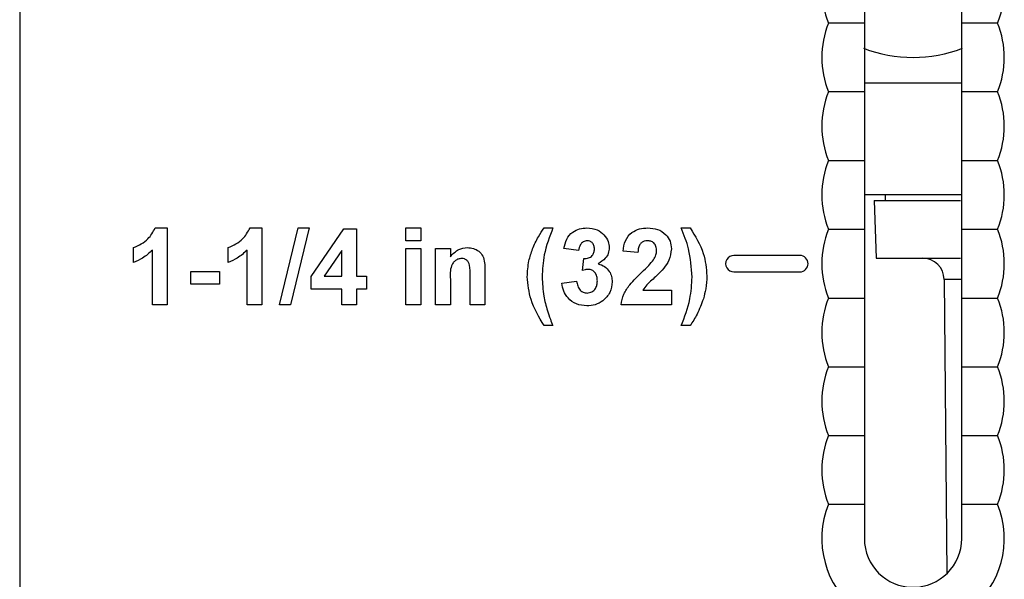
# Model space of a CAD drawing. Header units: inches. Extents: x 0.3 to 33.8, y 0.2 to 21.7.
# Tile 57 of 209: x 13.1 to 13.458, y 9.367 to 9.57. Entities that reach past the tile are written whole.
import ezdxf

# ---------------------------------------------------------------- set-up
doc = ezdxf.new("R2010")
doc.units = ezdxf.units.IN
doc.header["$MEASUREMENT"] = 0

msp = doc.modelspace()

# ---------------------------------------------------------------- linework, layer by layer
at = {"color": 7, "linetype": 'Continuous', "lineweight": 25}
for p, q in [((13.10013317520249, 9.756710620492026), (13.10013317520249, 9.306710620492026)), ((13.4558901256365, 9.569210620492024), (13.44283317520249, 9.569210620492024)), ((13.40743317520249, 9.547458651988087), (13.44283317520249, 9.547458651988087)), ((13.4558901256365, 9.544210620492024), (13.44283317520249, 9.544210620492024)), ((13.39437622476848, 9.519210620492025), (13.40743317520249, 9.519210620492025)), ((13.44283317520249, 9.506710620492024), (13.40743317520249, 9.506710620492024)), ((13.41497788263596, 9.506710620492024), (13.41497788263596, 9.504710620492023)), ((13.41104087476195, 9.504710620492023), (13.41177421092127, 9.483710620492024)), ((13.41104087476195, 9.504710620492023), (13.44245438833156, 9.504710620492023)), ((13.14946041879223, 9.494710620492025), (13.15377932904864, 9.494710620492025)), ((13.15377932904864, 9.494710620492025), (13.15377932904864, 9.466710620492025)), ((13.18392195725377, 9.494710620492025), (13.18824086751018, 9.494710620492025)), ((13.18824086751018, 9.494710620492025), (13.18824086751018, 9.466710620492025)), ((13.19459022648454, 9.466710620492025), (13.20141634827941, 9.494710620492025)), ((13.20547163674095, 9.494710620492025), (13.19865112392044, 9.466710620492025)), ((13.20141634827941, 9.494710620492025), (13.20547163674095, 9.494710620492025)), ((13.2061895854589, 9.477104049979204), (13.2180301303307, 9.494351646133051)), ((13.2180301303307, 9.494351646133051), (13.22270240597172, 9.494351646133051)), ((13.22270240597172, 9.494351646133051), (13.22270240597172, 9.477120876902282)), ((13.24065112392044, 9.494710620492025), (13.24603573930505, 9.494710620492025)), ((13.24065112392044, 9.490043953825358), (13.24065112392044, 9.494710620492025)), ((13.24603573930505, 9.494710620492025), (13.24603573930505, 9.490043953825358)), ((13.29090753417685, 9.494710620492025), (13.29413830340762, 9.494710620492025)), ((13.34080497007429, 9.494710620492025), (13.34403573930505, 9.494710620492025)), ((13.39437622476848, 9.494210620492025), (13.40743317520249, 9.494210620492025)), ((13.24603573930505, 9.490043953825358), (13.24065112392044, 9.490043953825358)), ((13.14157420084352, 9.482146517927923), (13.14157420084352, 9.487531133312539)), ((13.14839471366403, 9.466710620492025), (13.14839471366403, 9.48664491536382)), ((13.17603573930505, 9.482146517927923), (13.17603573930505, 9.487531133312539)), ((13.18285625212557, 9.466710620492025), (13.18285625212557, 9.48664491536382)), ((13.2173177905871, 9.486442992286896), (13.21091795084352, 9.477120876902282)), ((13.2173177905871, 9.477120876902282), (13.2173177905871, 9.486442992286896)), ((13.24065112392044, 9.487172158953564), (13.24603573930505, 9.487172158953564)), ((13.24065112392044, 9.466710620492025), (13.24065112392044, 9.487172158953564)), ((13.24603573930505, 9.487172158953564), (13.24603573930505, 9.466710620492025)), ((13.25142035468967, 9.487172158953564), (13.25680497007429, 9.487172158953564)), ((13.25142035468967, 9.466710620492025), (13.25142035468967, 9.487172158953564)), ((13.25680497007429, 9.487172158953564), (13.25680497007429, 9.484221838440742)), ((13.30347163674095, 9.486454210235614), (13.29808702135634, 9.487261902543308)), ((13.32501009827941, 9.485736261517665), (13.3196254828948, 9.48626350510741)), ((13.30490753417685, 9.479235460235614), (13.30541234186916, 9.48358241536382)), ((13.38393317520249, 9.484710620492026), (13.35993317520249, 9.484710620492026)), ((13.41177421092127, 9.483710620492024), (13.4424531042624, 9.483710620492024)), ((13.16239471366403, 9.478915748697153), (13.17280497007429, 9.478915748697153)), ((13.16239471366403, 9.474249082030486), (13.16239471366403, 9.478915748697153)), ((13.17280497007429, 9.478915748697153), (13.17280497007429, 9.474249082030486)), ((13.26936907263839, 9.47936446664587), (13.26936907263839, 9.466710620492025)), ((13.35993317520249, 9.478710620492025), (13.38393317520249, 9.478710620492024)), ((13.2061895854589, 9.472454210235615), (13.2061895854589, 9.477104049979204)), ((13.21091795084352, 9.477120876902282), (13.2173177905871, 9.477120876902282)), ((13.22270240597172, 9.477120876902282), (13.22629214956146, 9.477120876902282)), ((13.22629214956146, 9.477120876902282), (13.22629214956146, 9.472454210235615)), ((13.25680497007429, 9.47602712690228), (13.25680497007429, 9.466710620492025)), ((13.26398445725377, 9.466710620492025), (13.26398445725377, 9.477210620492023)), ((13.29736907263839, 9.474664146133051), (13.302753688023, 9.47532600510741)), ((13.43643744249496, 9.475905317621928), (13.437371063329, 9.3689229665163)), ((13.44278531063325, 9.475905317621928), (13.43643744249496, 9.475905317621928)), ((13.17280497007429, 9.474249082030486), (13.16239471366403, 9.474249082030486)), ((13.2173177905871, 9.472454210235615), (13.2061895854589, 9.472454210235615)), ((13.2173177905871, 9.466710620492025), (13.2173177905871, 9.472454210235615)), ((13.22629214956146, 9.472454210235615), (13.22270240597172, 9.472454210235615)), ((13.22270240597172, 9.472454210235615), (13.22270240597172, 9.466710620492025)), ((13.32681057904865, 9.47209523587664), (13.33721522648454, 9.47209523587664)), ((13.33721522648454, 9.47209523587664), (13.33721522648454, 9.466710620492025)), ((13.39437622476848, 9.469210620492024), (13.40743317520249, 9.469210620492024)), ((13.15377932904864, 9.466710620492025), (13.14839471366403, 9.466710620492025)), ((13.18824086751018, 9.466710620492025), (13.18285625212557, 9.466710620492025)), ((13.19865112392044, 9.466710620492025), (13.19459022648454, 9.466710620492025)), ((13.22270240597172, 9.466710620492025), (13.2173177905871, 9.466710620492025)), ((13.24603573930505, 9.466710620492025), (13.24065112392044, 9.466710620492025)), ((13.25680497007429, 9.466710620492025), (13.25142035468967, 9.466710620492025)), ((13.26936907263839, 9.466710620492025), (13.26398445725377, 9.466710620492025)), ((13.33721522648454, 9.466710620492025), (13.31890753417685, 9.466710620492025)), ((13.29413830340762, 9.459172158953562), (13.29090753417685, 9.459172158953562)), ((13.34403573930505, 9.459172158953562), (13.34080497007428, 9.459172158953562)), ((13.39437622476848, 9.444210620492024), (13.40743317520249, 9.444210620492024)), ((13.39437622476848, 9.419210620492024), (13.40743317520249, 9.419210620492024)), ((13.39437622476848, 9.394210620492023), (13.40743317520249, 9.394210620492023))]:
    msp.add_line(p, q, dxfattribs=at)
for centre, radius, start, end in [((13.42513317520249, 9.581710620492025), 0.03320000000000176, 157.8825750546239, 202.1174249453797), ((13.42513317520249, 9.581710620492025), 0.03319999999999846, 337.8825750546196, 22.11742494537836), ((13.42513317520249, 9.556710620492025), 0.03320000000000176, 157.8825750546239, 202.1174249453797), ((13.42513317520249, 9.556710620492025), 0.03319999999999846, 337.8825750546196, 22.11742494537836), ((13.42513317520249, 9.606710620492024), 0.04999999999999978, 248.8451100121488, 291.15868768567), ((13.42513317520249, 9.531710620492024), 0.03320000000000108, 157.8825750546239, 202.1174249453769), ((13.42513317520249, 9.531710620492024), 0.03319999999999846, 337.8825750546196, 22.11742494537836), ((13.42513317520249, 9.506710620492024), 0.03320000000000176, 157.8825750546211, 202.1174249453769), ((13.42513317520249, 9.506710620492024), 0.03319999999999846, 337.8825750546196, 22.11742494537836), ((13.42513317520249, 9.481710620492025), 0.03320000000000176, 157.8825750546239, 202.1174249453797), ((13.42513317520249, 9.481710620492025), 0.03319999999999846, 337.8825750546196, 22.11742494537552), ((13.35993317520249, 9.481710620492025), 0.003000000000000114, 90, 270.0000000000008), ((13.38393317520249, 9.481710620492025), 0.00300000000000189, 270.0000000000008, 90), ((13.42856372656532, 9.475836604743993), 0.007874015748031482, 0.4999999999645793, 90), ((13.42513317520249, 9.456710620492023), 0.03320000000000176, 157.8825750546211, 202.1174249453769), ((13.42513317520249, 9.456710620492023), 0.03319999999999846, 337.8825750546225, 22.1174249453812), ((13.42513317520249, 9.431710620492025), 0.03320000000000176, 157.8825750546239, 202.1174249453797), ((13.42513317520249, 9.431710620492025), 0.03319999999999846, 337.8825750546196, 22.11742494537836), ((13.42513317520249, 9.406710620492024), 0.03320000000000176, 157.8825750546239, 202.1174249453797), ((13.42513317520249, 9.406710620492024), 0.03319999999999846, 337.8825750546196, 22.11742494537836), ((13.42513317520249, 9.381710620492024), 0.03320000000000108, 157.8825750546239, 22.11742494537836), ((13.42513317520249, 9.381710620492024), 0.01770000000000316, 180, 0)]:
    msp.add_arc(centre, radius, start, end, dxfattribs=at)
for points, knots in [([(13.40743317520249, 9.581645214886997), (13.40743317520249, 9.580768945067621), (13.40743317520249, 9.577593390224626), (13.40743317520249, 9.5733520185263), (13.40743317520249, 9.570314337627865), (13.40743317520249, 9.569210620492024)], [0, 0, 0, 0, 0.1952576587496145, 0.7076032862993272, 1, 1, 1, 1]), ([(13.44283317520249, 9.569210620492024), (13.44283317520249, 9.570276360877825), (13.44283317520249, 9.573154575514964), (13.44283317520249, 9.577377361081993), (13.44283317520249, 9.580628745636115), (13.44283317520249, 9.581721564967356)], [0, 0, 0, 0, 0.2807669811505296, 0.7582593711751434, 1, 1, 1, 1]), ([(13.40743317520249, 9.569210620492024), (13.40397339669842, 9.569210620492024), (13.39955030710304, 9.569210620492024), (13.39530156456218, 9.569210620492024), (13.39437622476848, 9.569210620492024)], [0, 0, 0, 0, 0.782208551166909, 1, 1, 1, 1]), ([(13.40743317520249, 9.569210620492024), (13.40743317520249, 9.568031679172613), (13.40743317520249, 9.564998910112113), (13.40743317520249, 9.559880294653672), (13.40743317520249, 9.553473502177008), (13.40743317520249, 9.54835193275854), (13.40743317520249, 9.54531431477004), (13.40743317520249, 9.544210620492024)], [0, 0, 0, 0, 0.1552206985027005, 0.3992976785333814, 0.5996152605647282, 0.8545233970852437, 1, 1, 1, 1]), ([(13.44283317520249, 9.544210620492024), (13.44283317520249, 9.545276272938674), (13.44283317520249, 9.54815425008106), (13.44283317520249, 9.553040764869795), (13.44283317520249, 9.55927289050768), (13.44283317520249, 9.56464316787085), (13.44283317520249, 9.567851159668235), (13.44283317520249, 9.569210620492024)], [0, 0, 0, 0, 0.1404568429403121, 0.379327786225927, 0.5785865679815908, 0.8214162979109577, 1, 1, 1, 1]), ([(13.40743317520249, 9.544210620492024), (13.40397339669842, 9.544210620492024), (13.39955030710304, 9.544210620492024), (13.39530156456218, 9.544210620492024), (13.39437622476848, 9.544210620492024)], [0, 0, 0, 0, 0.782208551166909, 1, 1, 1, 1]), ([(13.40743317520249, 9.544210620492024), (13.40743317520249, 9.54296481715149), (13.40743317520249, 9.539839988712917), (13.40743317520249, 9.534575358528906), (13.40743317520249, 9.52805027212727), (13.40743317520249, 9.52307900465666), (13.40743317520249, 9.520147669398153), (13.40743317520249, 9.519210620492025)], [0, 0, 0, 0, 0.1639272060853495, 0.411175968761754, 0.6127856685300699, 0.8762206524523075, 0.9999999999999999, 0.9999999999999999, 0.9999999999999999, 0.9999999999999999]), ([(13.44283317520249, 9.519210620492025), (13.44283317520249, 9.52045642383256), (13.44283317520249, 9.523581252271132), (13.44283317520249, 9.528845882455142), (13.44283317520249, 9.535370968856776), (13.44283317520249, 9.540342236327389), (13.44283317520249, 9.543273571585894), (13.44283317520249, 9.544210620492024)], [0, 0, 0, 0, 0.1639272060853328, 0.4111759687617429, 0.612785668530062, 0.8762206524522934, 0.9999999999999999, 0.9999999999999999, 0.9999999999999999, 0.9999999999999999]), ([(13.40743317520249, 9.519210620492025), (13.40743317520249, 9.518144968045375), (13.40743317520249, 9.515266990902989), (13.40743317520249, 9.510380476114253), (13.40743317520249, 9.50414835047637), (13.40743317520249, 9.498778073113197), (13.40743317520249, 9.495570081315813), (13.40743317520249, 9.494210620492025)], [0, 0, 0, 0, 0.1404568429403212, 0.3793277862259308, 0.5785865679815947, 0.8214162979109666, 1, 1, 1, 1]), ([(13.44283317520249, 9.519210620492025), (13.44629295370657, 9.519210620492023), (13.45071604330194, 9.519210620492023), (13.4549647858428, 9.519210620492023), (13.4558901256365, 9.519210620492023)], [0, 0, 0, 0, 0.782208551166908, 1, 1, 1, 1]), ([(13.44283317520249, 9.494210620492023), (13.44283317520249, 9.495389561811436), (13.44283317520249, 9.498422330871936), (13.44283317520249, 9.503540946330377), (13.44283317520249, 9.50994773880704), (13.44283317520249, 9.51506930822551), (13.44283317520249, 9.518106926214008), (13.44283317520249, 9.519210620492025)], [0, 0, 0, 0, 0.1552206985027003, 0.3992976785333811, 0.5996152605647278, 0.8545233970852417, 1, 1, 1, 1]), ([(13.14157420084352, 9.487531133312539), (13.14347298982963, 9.488431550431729), (13.14685768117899, 9.490036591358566), (13.14866638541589, 9.493284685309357), (13.14946041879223, 9.494710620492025)], [0, 0, 0, 0, 0.5609932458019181, 1, 1, 1, 1]), ([(13.17603573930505, 9.487531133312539), (13.17793452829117, 9.488431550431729), (13.18131921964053, 9.490036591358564), (13.18312792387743, 9.493284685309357), (13.18392195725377, 9.494710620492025)], [0, 0, 0, 0, 0.5609932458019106, 1, 1, 1, 1]), ([(13.28671202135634, 9.48707680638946), (13.28736853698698, 9.488572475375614), (13.28854097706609, 9.491243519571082), (13.29018437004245, 9.49365115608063), (13.29090753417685, 9.494710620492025)], [0, 0, 0, 0, 0.5599566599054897, 1, 1, 1, 1]), ([(13.29413830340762, 9.494710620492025), (13.29288394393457, 9.491483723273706), (13.29064440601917, 9.485722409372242), (13.29032853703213, 9.479561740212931), (13.2901895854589, 9.476851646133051)], [0, 0, 0, 0, 0.5600974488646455, 1, 1, 1, 1]), ([(13.29808702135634, 9.487261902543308), (13.29835098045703, 9.488396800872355), (13.29887679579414, 9.490657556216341), (13.30102196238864, 9.493232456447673), (13.30377244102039, 9.494514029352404), (13.30559081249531, 9.494645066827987), (13.3065004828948, 9.494710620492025)], [0, 0, 0, 0, 0.2807331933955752, 0.5592298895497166, 0.779497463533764, 1, 1, 1, 1]), ([(13.3065004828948, 9.494710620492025), (13.30781216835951, 9.49460204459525), (13.31015553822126, 9.494408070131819), (13.31190941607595, 9.492869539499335), (13.31268157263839, 9.492192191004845)], [0, 0, 0, 0, 0.5597432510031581, 1, 1, 1, 1]), ([(13.3196254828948, 9.48626350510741), (13.31981774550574, 9.487549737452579), (13.32020053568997, 9.490110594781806), (13.32251237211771, 9.493079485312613), (13.32558114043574, 9.494509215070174), (13.32760792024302, 9.494643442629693), (13.32862227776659, 9.494710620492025)], [0, 0, 0, 0, 0.2807518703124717, 0.5589701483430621, 0.7792745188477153, 1, 1, 1, 1]), ([(13.32862227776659, 9.494710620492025), (13.32983526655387, 9.494632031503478), (13.33225508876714, 9.494475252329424), (13.33517612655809, 9.492586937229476), (13.33695250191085, 9.489945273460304), (13.33712762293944, 9.488044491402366), (13.33721522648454, 9.487093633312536)], [0, 0, 0, 0, 0.2805720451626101, 0.559720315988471, 0.7797519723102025, 0.9999999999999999, 0.9999999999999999, 0.9999999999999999, 0.9999999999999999]), ([(13.344753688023, 9.476851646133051), (13.34451303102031, 9.480297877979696), (13.34408284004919, 9.486458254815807), (13.34180745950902, 9.492186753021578), (13.34080497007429, 9.494710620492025)], [0, 0, 0, 0, 0.5594189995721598, 1, 1, 1, 1]), ([(13.34403573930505, 9.494710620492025), (13.34593077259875, 9.491697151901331), (13.34931486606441, 9.486315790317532), (13.34988669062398, 9.480012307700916), (13.35013830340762, 9.477238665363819)], [0, 0, 0, 0, 0.5599825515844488, 1, 1, 1, 1]), ([(13.40743317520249, 9.494210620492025), (13.40743317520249, 9.493144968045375), (13.40743317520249, 9.490266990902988), (13.40743317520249, 9.485380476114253), (13.40743317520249, 9.479148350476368), (13.40743317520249, 9.473778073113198), (13.40743317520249, 9.470570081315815), (13.40743317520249, 9.469210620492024)], [0, 0, 0, 0, 0.1404568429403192, 0.3793277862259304, 0.5785865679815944, 0.8214162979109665, 0.9999999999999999, 0.9999999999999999, 0.9999999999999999, 0.9999999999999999]), ([(13.44283317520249, 9.494210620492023), (13.44629295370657, 9.494210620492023), (13.45071604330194, 9.494210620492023), (13.4549647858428, 9.494210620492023), (13.4558901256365, 9.494210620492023)], [0, 0, 0, 0, 0.782208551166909, 1, 1, 1, 1]), ([(13.44283317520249, 9.469210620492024), (13.44283317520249, 9.470389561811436), (13.44283317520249, 9.473422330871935), (13.44283317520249, 9.478540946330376), (13.44283317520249, 9.48494773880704), (13.44283317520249, 9.49006930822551), (13.44283317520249, 9.493106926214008), (13.44283317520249, 9.494210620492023)], [0, 0, 0, 0, 0.1552206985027, 0.3992976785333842, 0.5996152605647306, 0.854523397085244, 1, 1, 1, 1]), ([(13.30654535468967, 9.490043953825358), (13.30605742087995, 9.48996870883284), (13.3050801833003, 9.48981800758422), (13.30382592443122, 9.488457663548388), (13.30360604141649, 9.487214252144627), (13.30347163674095, 9.486454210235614)], [0, 0, 0, 0, 0.2793604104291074, 0.5595051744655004, 1, 1, 1, 1]), ([(13.30921522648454, 9.487059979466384), (13.30918751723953, 9.487483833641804), (13.3091322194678, 9.488329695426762), (13.30847935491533, 9.489358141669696), (13.30754495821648, 9.489969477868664), (13.30687877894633, 9.490019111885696), (13.30654535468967, 9.490043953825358)], [0, 0, 0, 0, 0.2804475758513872, 0.5596733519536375, 0.7796155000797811, 1, 1, 1, 1]), ([(13.31268157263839, 9.492192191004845), (13.31328932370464, 9.491418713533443), (13.3143752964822, 9.49003660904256), (13.31453119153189, 9.488297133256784), (13.31459984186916, 9.487531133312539)], [0, 0, 0, 0, 0.5596374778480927, 1, 1, 1, 1]), ([(13.32851009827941, 9.490043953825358), (13.3281186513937, 9.490018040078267), (13.3273365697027, 9.489966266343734), (13.32628336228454, 9.489378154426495), (13.32523462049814, 9.4879967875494), (13.32510269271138, 9.486668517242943), (13.32501009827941, 9.485736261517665)], [0, 0, 0, 0, 0.187236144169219, 0.3740838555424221, 0.5606964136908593, 1, 1, 1, 1]), ([(13.33183061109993, 9.48637007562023), (13.33180201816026, 9.486897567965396), (13.33174500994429, 9.487949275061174), (13.33095022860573, 9.489253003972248), (13.32975262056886, 9.489963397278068), (13.3289247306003, 9.49001707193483), (13.32851009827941, 9.490043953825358)], [0, 0, 0, 0, 0.2806195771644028, 0.5594955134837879, 0.7793820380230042, 1, 1, 1, 1]), ([(13.14839471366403, 9.48664491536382), (13.14725816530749, 9.48559303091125), (13.14522770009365, 9.483713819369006), (13.14269099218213, 9.482625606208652), (13.14157420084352, 9.482146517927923)], [0, 0, 0, 0, 0.5597477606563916, 1, 1, 1, 1]), ([(13.18285625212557, 9.48664491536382), (13.18171970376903, 9.48559303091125), (13.17968923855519, 9.483713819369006), (13.17715253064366, 9.482625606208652), (13.17603573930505, 9.482146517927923)], [0, 0, 0, 0, 0.5597477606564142, 1, 1, 1, 1]), ([(13.25680497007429, 9.484221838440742), (13.25775360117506, 9.485266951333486), (13.25944912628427, 9.487134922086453), (13.26193171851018, 9.48740997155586), (13.26302532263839, 9.487531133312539)], [0, 0, 0, 0, 0.5594910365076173, 1, 1, 1, 1]), ([(13.26302532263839, 9.487531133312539), (13.26376474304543, 9.487469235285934), (13.26524284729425, 9.487345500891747), (13.26728435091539, 9.486336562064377), (13.26935201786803, 9.483728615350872), (13.26936203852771, 9.481164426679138), (13.26936907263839, 9.47936446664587)], [0, 0, 0, 0, 0.1873300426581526, 0.3744734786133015, 0.5609048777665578, 0.9999999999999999, 0.9999999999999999, 0.9999999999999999, 0.9999999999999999]), ([(13.28480497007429, 9.47695821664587), (13.28489957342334, 9.478898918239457), (13.2850685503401, 9.482365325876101), (13.28620973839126, 9.485636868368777), (13.28671202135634, 9.48707680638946)], [0, 0, 0, 0, 0.5598596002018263, 1, 1, 1, 1]), ([(13.30541234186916, 9.48358241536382), (13.30596492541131, 9.483599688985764), (13.30706579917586, 9.483634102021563), (13.30841591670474, 9.484498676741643), (13.3091268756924, 9.485762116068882), (13.30918575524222, 9.486627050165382), (13.30921522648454, 9.487059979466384)], [0, 0, 0, 0, 0.2804090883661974, 0.5586395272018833, 0.7790838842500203, 1, 1, 1, 1]), ([(13.31459984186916, 9.487531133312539), (13.31453209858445, 9.486829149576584), (13.31439660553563, 9.485425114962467), (13.31303979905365, 9.483219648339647), (13.31150836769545, 9.482243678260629), (13.31057259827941, 9.481647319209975)], [0, 0, 0, 0, 0.2800163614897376, 0.560059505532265, 1, 1, 1, 1]), ([(13.33076490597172, 9.483133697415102), (13.33109526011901, 9.483697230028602), (13.33168511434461, 9.484703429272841), (13.33178615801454, 9.485860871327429), (13.33183061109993, 9.48637007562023)], [0, 0, 0, 0, 0.5600606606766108, 1, 1, 1, 1]), ([(13.33721522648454, 9.487093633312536), (13.33703248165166, 9.485653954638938), (13.33670528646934, 9.483076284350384), (13.33517574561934, 9.480991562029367), (13.3345004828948, 9.480071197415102)], [0, 0, 0, 0, 0.5585193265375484, 0.9999999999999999, 0.9999999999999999, 0.9999999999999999, 0.9999999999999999]), ([(13.26090513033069, 9.48358241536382), (13.26049656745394, 9.483548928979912), (13.25967954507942, 9.483481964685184), (13.25858689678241, 9.482878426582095), (13.25771041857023, 9.482008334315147), (13.25666209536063, 9.479763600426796), (13.25674147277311, 9.47768771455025), (13.25680497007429, 9.47602712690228)], [0, 0, 0, 0, 0.1250324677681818, 0.2500332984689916, 0.3750263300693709, 0.5000575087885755, 1, 1, 1, 1]), ([(13.26398445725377, 9.477210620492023), (13.26402832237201, 9.478563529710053), (13.26408313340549, 9.480254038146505), (13.26344872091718, 9.4821846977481), (13.26280558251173, 9.482979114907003), (13.26191429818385, 9.483504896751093), (13.26124161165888, 9.483556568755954), (13.26090513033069, 9.48358241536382)], [0, 0, 0, 0, 0.5005965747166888, 0.6255133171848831, 0.750321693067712, 0.8751096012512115, 1, 1, 1, 1]), ([(13.31057259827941, 9.481647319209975), (13.31138123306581, 9.481387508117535), (13.31299799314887, 9.480868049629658), (13.31464580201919, 9.47908811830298), (13.31554957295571, 9.477091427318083), (13.31563434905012, 9.47576519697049), (13.31567676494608, 9.47510164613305)], [0, 0, 0, 0, 0.2797450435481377, 0.5593138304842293, 0.7795121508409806, 1, 1, 1, 1]), ([(13.32647964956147, 9.478612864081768), (13.32732673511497, 9.479413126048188), (13.32883874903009, 9.480841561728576), (13.33017657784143, 9.482433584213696), (13.33076490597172, 9.483133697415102)], [0, 0, 0, 0, 0.560236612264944, 1, 1, 1, 1]), ([(13.30704455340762, 9.479633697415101), (13.3066378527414, 9.479600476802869), (13.30591118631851, 9.479541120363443), (13.30521436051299, 9.479328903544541), (13.30490753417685, 9.479235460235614)], [0, 0, 0, 0, 0.5596800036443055, 1, 1, 1, 1]), ([(13.31029214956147, 9.475455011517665), (13.31026206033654, 9.476009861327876), (13.31020200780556, 9.47711723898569), (13.30946276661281, 9.478504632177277), (13.30835383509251, 9.479472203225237), (13.30748078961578, 9.47957988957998), (13.30704455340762, 9.479633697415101)], [0, 0, 0, 0, 0.2807354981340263, 0.5602961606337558, 0.7802923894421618, 0.9999999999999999, 0.9999999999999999, 0.9999999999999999, 0.9999999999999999]), ([(13.31890753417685, 9.466710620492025), (13.3191689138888, 9.468042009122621), (13.31969184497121, 9.470705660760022), (13.32248402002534, 9.474731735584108), (13.32496320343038, 9.477139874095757), (13.32647964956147, 9.478612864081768)], [0, 0, 0, 0, 0.2795770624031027, 0.5593377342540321, 0.9999999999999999, 0.9999999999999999, 0.9999999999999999, 0.9999999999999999]), ([(13.3345004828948, 9.480071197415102), (13.33364520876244, 9.479146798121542), (13.33223599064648, 9.477623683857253), (13.33008433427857, 9.475700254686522), (13.32823615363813, 9.474086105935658), (13.32728536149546, 9.472758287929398), (13.32681057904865, 9.47209523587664)], [0, 0, 0, 0, 0.3399892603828, 0.5601935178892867, 0.7803806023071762, 0.9999999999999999, 0.9999999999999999, 0.9999999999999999, 0.9999999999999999]), ([(13.29090753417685, 9.459172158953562), (13.28903783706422, 9.462256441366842), (13.28569916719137, 9.46776396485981), (13.28507819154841, 9.474148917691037), (13.28480497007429, 9.47695821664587)], [0, 0, 0, 0, 0.5600125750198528, 1, 1, 1, 1]), ([(13.2901895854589, 9.476851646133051), (13.29030544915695, 9.474524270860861), (13.2905124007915, 9.470367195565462), (13.29160856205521, 9.466355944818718), (13.29209102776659, 9.464590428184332)], [0, 0, 0, 0, 0.5598588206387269, 1, 1, 1, 1]), ([(13.30642756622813, 9.46635164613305), (13.30515185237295, 9.466469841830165), (13.30260303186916, 9.466705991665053), (13.2996633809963, 9.468911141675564), (13.29788563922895, 9.471703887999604), (13.29754132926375, 9.47367700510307), (13.29736907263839, 9.474664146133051)], [0, 0, 0, 0, 0.2798589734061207, 0.559145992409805, 0.7794428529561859, 0.9999999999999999, 0.9999999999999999, 0.9999999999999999, 0.9999999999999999]), ([(13.302753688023, 9.47532600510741), (13.3028489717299, 9.474740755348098), (13.30303917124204, 9.473572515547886), (13.30388689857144, 9.472120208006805), (13.30514100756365, 9.471170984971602), (13.30607361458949, 9.471069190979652), (13.30653974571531, 9.471018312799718)], [0, 0, 0, 0, 0.2807272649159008, 0.5603706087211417, 0.7802665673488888, 1, 1, 1, 1]), ([(13.31567676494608, 9.47510164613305), (13.31550757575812, 9.473771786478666), (13.31516894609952, 9.471110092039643), (13.31259342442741, 9.468249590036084), (13.3095640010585, 9.466582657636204), (13.30747352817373, 9.466428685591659), (13.30642756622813, 9.46635164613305)], [0, 0, 0, 0, 0.2792950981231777, 0.5590050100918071, 0.7793494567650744, 1, 1, 1, 1]), ([(13.30653974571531, 9.471018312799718), (13.3071494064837, 9.471105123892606), (13.30837007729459, 9.471278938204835), (13.30961135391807, 9.472563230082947), (13.31021851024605, 9.47401833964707), (13.31026758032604, 9.47497567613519), (13.31029214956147, 9.475455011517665)], [0, 0, 0, 0, 0.2788351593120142, 0.5582874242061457, 0.7788358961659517, 0.9999999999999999, 0.9999999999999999, 0.9999999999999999, 0.9999999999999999]), ([(13.34080497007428, 9.459172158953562), (13.34204004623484, 9.462366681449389), (13.3442461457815, 9.468072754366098), (13.34459856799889, 9.474168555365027), (13.344753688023, 9.476851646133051)], [0, 0, 0, 0, 0.5598460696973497, 1, 1, 1, 1]), ([(13.35013830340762, 9.477238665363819), (13.35005521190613, 9.4756671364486), (13.34990678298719, 9.472859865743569), (13.34917567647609, 9.470147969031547), (13.34885384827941, 9.468954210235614)], [0, 0, 0, 0, 0.5598066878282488, 1, 1, 1, 1]), ([(13.34885384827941, 9.468954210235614), (13.34816389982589, 9.467023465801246), (13.34693136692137, 9.463574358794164), (13.3449208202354, 9.460517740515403), (13.34403573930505, 9.459172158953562)], [0, 0, 0, 0, 0.5597809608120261, 1, 1, 1, 1]), ([(13.40743317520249, 9.469210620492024), (13.40743317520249, 9.468144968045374), (13.40743317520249, 9.465266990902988), (13.40743317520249, 9.460380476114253), (13.40743317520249, 9.45414835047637), (13.40743317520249, 9.448778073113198), (13.40743317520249, 9.445570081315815), (13.40743317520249, 9.444210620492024)], [0, 0, 0, 0, 0.1404568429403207, 0.3793277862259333, 0.5785865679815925, 0.8214162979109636, 1, 1, 1, 1]), ([(13.44283317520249, 9.444210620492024), (13.44283317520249, 9.445389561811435), (13.44283317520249, 9.448422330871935), (13.44283317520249, 9.453540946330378), (13.44283317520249, 9.45994773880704), (13.44283317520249, 9.465069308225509), (13.44283317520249, 9.468106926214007), (13.44283317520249, 9.469210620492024)], [0, 0, 0, 0, 0.1552206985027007, 0.3992976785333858, 0.5996152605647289, 0.8545233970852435, 1, 1, 1, 1]), ([(13.44283317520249, 9.469210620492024), (13.44629295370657, 9.469210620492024), (13.45071604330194, 9.469210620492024), (13.4549647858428, 9.469210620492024), (13.4558901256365, 9.469210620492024)], [0, 0, 0, 0, 0.7822085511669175, 1, 1, 1, 1]), ([(13.29209102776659, 9.464590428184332), (13.29244362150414, 9.463567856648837), (13.29307330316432, 9.46174169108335), (13.29381286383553, 9.459957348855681), (13.29413830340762, 9.459172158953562)], [0, 0, 0, 0, 0.5599555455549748, 1, 1, 1, 1]), ([(13.40743317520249, 9.444210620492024), (13.40743317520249, 9.443144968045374), (13.40743317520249, 9.440266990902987), (13.40743317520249, 9.435380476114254), (13.40743317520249, 9.42914835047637), (13.40743317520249, 9.423778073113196), (13.40743317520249, 9.420570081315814), (13.40743317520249, 9.419210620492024)], [0, 0, 0, 0, 0.1404568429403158, 0.3793277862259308, 0.5785865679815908, 0.8214162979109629, 1, 1, 1, 1]), ([(13.44283317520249, 9.444210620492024), (13.44629295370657, 9.444210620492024), (13.45071604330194, 9.444210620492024), (13.4549647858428, 9.444210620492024), (13.4558901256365, 9.444210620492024)], [0, 0, 0, 0, 0.7822085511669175, 1, 1, 1, 1]), ([(13.44283317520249, 9.419210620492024), (13.44283317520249, 9.420389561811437), (13.44283317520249, 9.423422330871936), (13.44283317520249, 9.428540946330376), (13.44283317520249, 9.434947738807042), (13.44283317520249, 9.440069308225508), (13.44283317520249, 9.443106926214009), (13.44283317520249, 9.444210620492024)], [0, 0, 0, 0, 0.1552206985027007, 0.3992976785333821, 0.5996152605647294, 0.85452339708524, 1, 1, 1, 1]), ([(13.40743317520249, 9.419210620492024), (13.40743317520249, 9.418144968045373), (13.40743317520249, 9.415266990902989), (13.40743317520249, 9.410380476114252), (13.40743317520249, 9.40414835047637), (13.40743317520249, 9.398778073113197), (13.40743317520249, 9.395570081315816), (13.40743317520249, 9.394210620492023)], [0, 0, 0, 0, 0.1404568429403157, 0.3793277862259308, 0.5785865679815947, 0.8214162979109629, 1, 1, 1, 1]), ([(13.44283317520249, 9.394210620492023), (13.44283317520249, 9.395389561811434), (13.44283317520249, 9.398422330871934), (13.44283317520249, 9.403540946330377), (13.44283317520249, 9.409947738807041), (13.44283317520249, 9.415069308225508), (13.44283317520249, 9.418106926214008), (13.44283317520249, 9.419210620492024)], [0, 0, 0, 0, 0.1552206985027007, 0.3992976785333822, 0.5996152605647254, 0.85452339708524, 1, 1, 1, 1]), ([(13.44283317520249, 9.419210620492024), (13.44629295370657, 9.419210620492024), (13.45071604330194, 9.419210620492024), (13.4549647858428, 9.419210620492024), (13.4558901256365, 9.419210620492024)], [0, 0, 0, 0, 0.7822085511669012, 1, 1, 1, 1]), ([(13.40743317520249, 9.394210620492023), (13.40743317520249, 9.391938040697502), (13.40743317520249, 9.3880750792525), (13.40743317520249, 9.383566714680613), (13.40743317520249, 9.381710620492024)], [0, 0, 0, 0, 0.5882998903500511, 1, 1, 1, 1]), ([(13.44283317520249, 9.381710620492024), (13.44283317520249, 9.381945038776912), (13.44283317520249, 9.3840061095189), (13.44283317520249, 9.388481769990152), (13.44283317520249, 9.392129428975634), (13.44283317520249, 9.394210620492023)], [0, 0, 0, 0, 0.0522329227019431, 0.4592463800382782, 0.9999999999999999, 0.9999999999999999, 0.9999999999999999, 0.9999999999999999]), ([(13.44283317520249, 9.394210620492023), (13.44629295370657, 9.394210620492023), (13.45071604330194, 9.394210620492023), (13.4549647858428, 9.394210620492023), (13.4558901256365, 9.394210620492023)], [0, 0, 0, 0, 0.7822085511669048, 1, 1, 1, 1])]:
    msp.add_open_spline(points, degree=3, knots=knots, dxfattribs=at)

doc.saveas('drawing.dxf')
